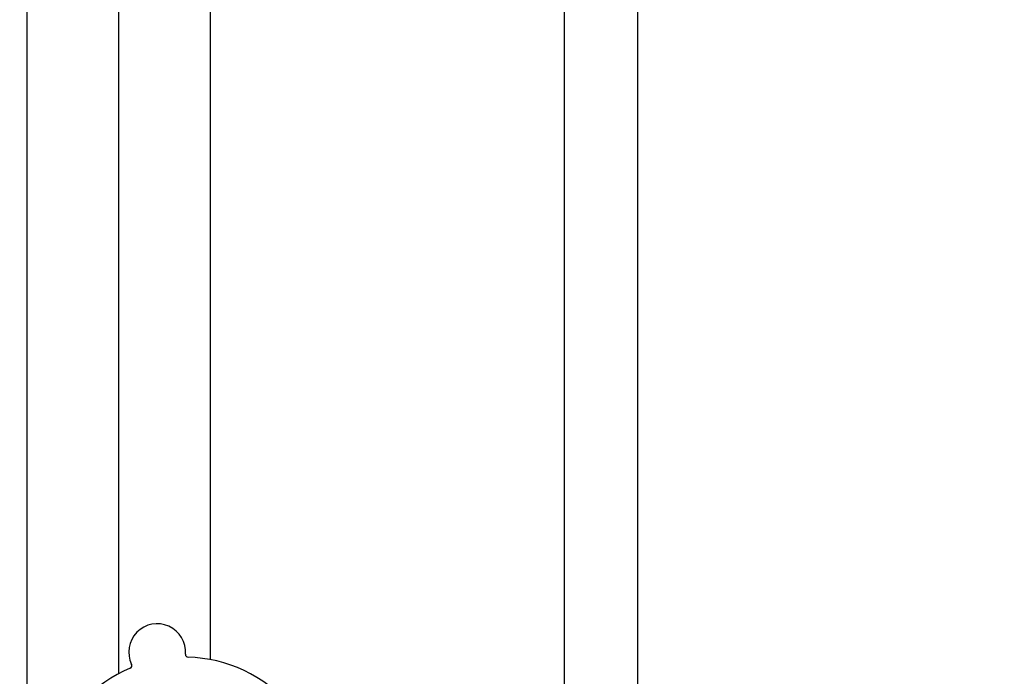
# Model space of a CAD drawing. Header units: inches. Extents: x 24 to 1128, y -69 to 748.
# Tile 54 of 256: x 109.33 to 120.61, y 234.51 to 242.04. Entities that reach past the tile are written whole.
import ezdxf

# ---------------------------------------------------------------- set-up
doc = ezdxf.new("R2010")
doc.units = ezdxf.units.IN
doc.header["$LTSCALE"] = 32
doc.header["$MEASUREMENT"] = 0
doc.layers.add('Dimension (ANSI)', color=7, linetype='Continuous', lineweight=25)
doc.layers.add('Visible (ANSI)', color=7, linetype='Continuous', lineweight=30)
doc.styles.add('Note Text (ANSI)', font='tahoma.ttf')
doc.dimstyles.new('SB Fraction-16 (ANSI)', dxfattribs={"dimscale": 32, "dimtxt": 0.125, "dimasz": 0.098425, "dimexe": 0.125, "dimexo": 0.0625, "dimgap": 0.031496, "dimtad": 0, "dimtih": 1, "dimtoh": 1, "dimdec": 4, "dimrnd": 1e-08, "dimzin": 0, "dimdsep": 46, "dimlunit": 5, "dimtxsty": 'Note Text (ANSI)', "dimcen": 0.09, "dimdle": 0.393701, "dimclrd": 256, "dimclre": 256, "dimclrt": 256, "dimadec": 0, "dimazin": 3, "dimtfac": 0.96, "dimtofl": 0, "dimtmove": 0, "dimatfit": 3, "dimfxl": 1, "dimfrac": 2, "dimtolj": 1, "dimtzin": 12, "dimlwd": -1, "dimlwe": -1, "dimarcsym": 0})

# ---------------------------------------------------------------- blocks, each defined once
blk = doc.blocks.new('*D15')
at = {"layer": 'Defpoints', "color": 0, "transparency": 16777216}
for p in [(157.29, 468.984), (65.957, 162.272), (120.165, 162.272)]:
    blk.add_point(p, dxfattribs=at)
at = {"layer": 'Dimension (ANSI)', "transparency": 16777216}
for p, q in [((155.29, 468.984), (61.957, 468.984)), ((65.957, 465.834), (65.957, 331.661)), ((65.957, 165.422), (65.957, 324.595)), ((118.165, 162.272), (61.957, 162.272))]:
    blk.add_line(p, q, dxfattribs=at)
for points in [[(65.432, 465.834), (66.482, 465.834), (65.957, 468.984)], [(65.432, 165.422), (66.482, 165.422), (65.957, 162.272)]]:
    blk.add_solid(points, dxfattribs=at)
at = {"layer": 'Dimension (ANSI)', "transparency": 16777216, "insert": (53.754, 330.653), "char_height": 4, "attachment_point": 1, "style": 'Note Text (ANSI)'}
blk.add_mtext('\\A1;306 11/16', dxfattribs=at)

msp = doc.modelspace()

# ---------------------------------------------------------------- linework, layer by layer
at = {"layer": 'Visible (ANSI)'}
for p, q in [((115.56611, 294.00158), (115.56611, 233.5542)), ((116.40611, 293.48367), (116.40611, 233.5542)), ((110.46111, 288.60308), (110.46111, 234.54487)), ((111.51111, 288.60308), (111.51111, 234.70677)), ((109.41537, 233.64827), (109.41537, 257.04617))]:
    msp.add_line(p, q, dxfattribs=at)
for centre, radius, start, end in [((110.90328, 234.79245), 0.325, 355.564771, 205.802066), ((111.25846, 234.7649), 0.03125, 175.564771, 268.512315), ((111.21611, 233.1342), 1.6, 40.817135, 88.549701), ((111.21611, 233.1342), 1.6, 112.817135, 160.549701), ((110.58254, 234.63739), 0.03125, 292.854522, 25.802066)]:
    msp.add_arc(centre, radius, start, end, dxfattribs=at)

# ---------------------------------------------------------------- dimensions: what is measured, and where the dimension line sits
at = {"layer": 'Dimension (ANSI)'}
dim = msp.add_linear_dim(base=(65.95681, 162.27197), p1=(157.29037, 468.98367), p2=(120.16537, 162.27197), angle=270, dimstyle='SB Fraction-16 (ANSI)', override={"dimgap": 0.031496, "dimdec": 4, "dimtol": 0, "dimlim": 0, "dimtp": 0, "dimtm": 0, "dimtdec": 2, "dimatfit": 1}, dxfattribs=at)
dim.commit()
dim.dimension.update_dxf_attribs({"geometry": '*D15', "text_midpoint": (65.95681, 328.12782), "dimtype": 160})

doc.saveas('drawing.dxf')
